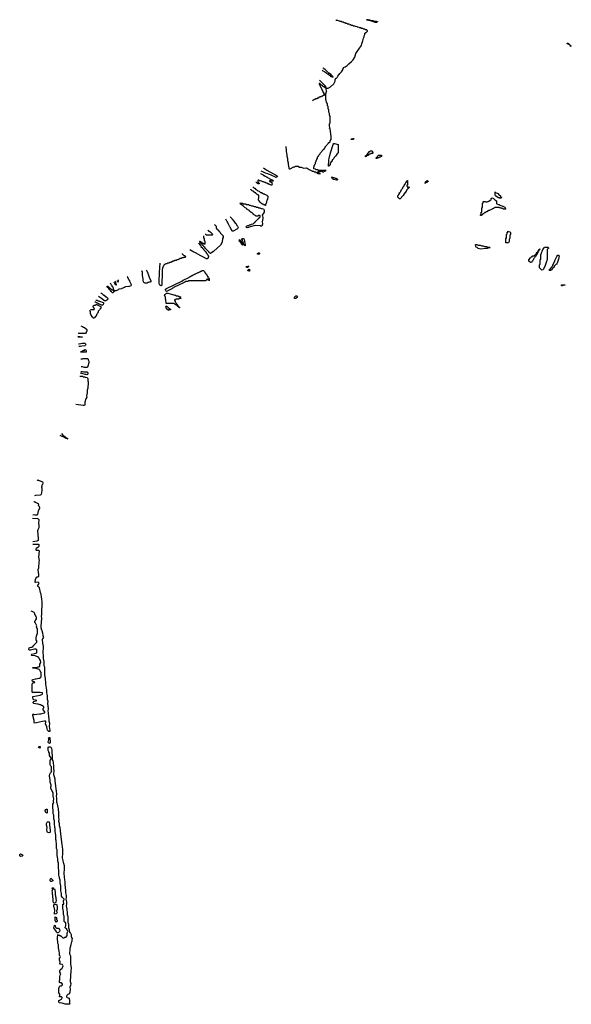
# Model space of a CAD drawing. Header units: inches. Extents: x 2550115 to 2887259, y 311850 to 494471.
# Tile 27 of 115: x 2691847 to 2709272, y 403630 to 434734. Entities that reach past the tile are written whole.
import ezdxf

# ---------------------------------------------------------------- set-up
doc = ezdxf.new("R2010")
doc.units = ezdxf.units.IN
doc.header["$MEASUREMENT"] = 0
for name, color, linetype in [('C6490', 7, 'Continuous'), ('C6491', 7, 'Continuous'), ('C6492', 7, 'Continuous'), ('C6493', 7, 'Continuous'), ('C7402', 7, 'Continuous'), ('C7403', 7, 'Continuous')]:
    doc.layers.add(name, color=color, linetype=linetype)

msp = doc.modelspace()

# ---------------------------------------------------------------- linework, layer by layer
at = {"layer": 'C6490', "color": 6}
msp.add_lwpolyline([(2693015, 410000), (2693016, 409990), (2693030, 409950), (2693037, 409897), (2693059, 409810), (2693063, 409763), (2693074, 409706), (2693073, 409533), (2693080, 409470), (2693075, 409410), (2693095, 409350), (2693094, 409274), (2693119, 409210), (2693130, 409110), (2693133, 409013), (2693155, 408835), (2693176, 408676), (2693194, 408610), (2693202, 408510), (2693197, 408350), (2693191, 408309), (2693194, 408254), (2693211, 408170), (2693216, 408110), (2693226, 408090), (2693250, 408011), (2693254, 407970), (2693249, 407870), (2693238, 407802), (2693239, 407759), (2693262, 407550), (2693270, 407510), (2693274, 407410), (2693295, 407230), (2693295, 407155), (2693313, 407070), (2693315, 407010), (2693308, 406948), (2693326, 406870), (2693326, 406810), (2693330, 406790), (2693312, 406750), (2693312, 406730), (2693330, 406712), (2693338, 406610), (2693350, 406534), (2693352, 406470), (2693359, 406430), (2693370, 406410), (2693370, 406210), (2693374, 406194), (2693390, 406170), (2693394, 406090), (2693391, 406050), (2693412, 405990), (2693415, 405930), (2693434, 405894), (2693450, 405874), (2693470, 405831), (2693478, 405758), (2693483, 405743), (2693508, 405710), (2693491, 405669), (2693493, 405610), (2693472, 405568), (2693466, 405510), (2693432, 405388), (2693435, 405330), (2693419, 405270), (2693423, 405223), (2693450, 405159), (2693454, 405130), (2693449, 405050), (2693453, 404910), (2693469, 404770), (2693459, 404690), (2693457, 404530), (2693445, 404350), (2693462, 404290), (2693450, 404219), (2693432, 404170), (2693437, 404110), (2693430, 404010), (2693422, 403978), (2693410, 403950), (2693390, 403947), (2693370, 403935), (2693341, 403910), (2693325, 403890), (2693330, 403870), (2693350, 403850), (2693410, 403819), (2693420, 403730), (2693417, 403670), (2693430, 403650), (2693424, 403636), (2693410, 403630), (2693286, 403630), (2693190, 403664), (2693090, 403680), (2693084, 403710), (2693089, 403750), (2693117, 403763), (2693121, 403770), (2693163, 403797), (2693178, 403810), (2693190, 403830), (2693190, 403850), (2693179, 403859), (2693164, 403864), (2693123, 403863), (2693107, 403870), (2693106, 403890), (2693115, 403910), (2693116, 403930), (2693113, 403950), (2693089, 403990), (2693083, 404130), (2693090, 404162), (2693110, 404192), (2693130, 404209), (2693164, 404216), (2693194, 404230), (2693201, 404250), (2693197, 404270), (2693182, 404302), (2693169, 404309), (2693130, 404306), (2693110, 404315), (2693101, 404370), (2693116, 404404), (2693113, 404470), (2693118, 404510), (2693130, 404553), (2693141, 404570), (2693144, 404590), (2693118, 404650), (2693119, 404690), (2693130, 404714), (2693185, 404775), (2693210, 404810), (2693225, 404850), (2693210, 404870), (2693184, 404884), (2693150, 404894), (2693130, 404892), (2693120, 404910), (2693125, 404970), (2693110, 405022), (2693106, 405074), (2693110, 405096), (2693127, 405110), (2693133, 405130), (2693126, 405150), (2693109, 405170), (2693100, 405250), (2693099, 405310), (2693070, 405418), (2693075, 405475), (2693070, 405510), (2693056, 405550), (2693040, 405730), (2693048, 405830), (2693050, 405834), (2693054, 405830), (2693058, 405818), (2693112, 405812), (2693118, 405798), (2693150, 405794), (2693158, 405778), (2693170, 405774), (2693178, 405758), (2693194, 405750), (2693198, 405738), (2693210, 405734), (2693250, 405734), (2693262, 405738), (2693270, 405754), (2693310, 405754), (2693322, 405758), (2693326, 405790), (2693342, 405798), (2693346, 405810), (2693347, 405887), (2693368, 405930), (2693339, 405999), (2693288, 406050), (2693288, 406070), (2693307, 406113), (2693306, 406190), (2693302, 406202), (2693290, 406206), (2693282, 406222), (2693270, 406226), (2693249, 406250), (2693248, 406410), (2693238, 406430), (2693229, 406470), (2693228, 406570), (2693218, 406590), (2693218, 406610), (2693209, 406631), (2693208, 406790), (2693242, 406798), (2693246, 406810), (2693246, 406830), (2693230, 406866), (2693229, 406890), (2693235, 406910), (2693249, 406930), (2693249, 406950), (2693230, 406975), (2693189, 407010), (2693169, 407050), (2693168, 407130), (2693149, 407210), (2693148, 407350), (2693142, 407370), (2693138, 407430), (2693129, 407451), (2693128, 407548), (2693109, 407610), (2693108, 407648), (2693098, 407670), (2693089, 407710), (2693082, 407870), (2693075, 407930), (2693069, 407950), (2693068, 408088), (2693049, 408150), (2693049, 408230), (2693029, 408330), (2693028, 408510), (2693015, 408550), (2693015, 408570), (2693009, 408589), (2693008, 408708), (2692995, 408770), (2692995, 408810), (2692989, 408830), (2692989, 408970), (2692975, 409030), (2692978, 409050), (2692969, 409071), (2692968, 409188), (2692962, 409210), (2692962, 409250), (2692949, 409310), (2692949, 409370), (2692942, 409430), (2692929, 409491), (2692928, 409608), (2692909, 409650), (2692909, 409730), (2692889, 409871), (2692890, 409954), (2692921, 410000)], dxfattribs=at)
for points in [[(2692710, 409669), (2692698, 409678), (2692670, 409685), (2692650, 409730), (2692650, 409752), (2692670, 409782), (2692690, 409792), (2692710, 409794)], [(2692770, 409050), (2692730, 409057), (2692710, 409089), (2692707, 409150), (2692718, 409210), (2692695, 409290), (2692699, 409341), (2692710, 409379), (2692731, 409391), (2692770, 409398), (2692778, 409390), (2692791, 409351), (2692791, 409290), (2692811, 409130), (2692811, 409090), (2692811, 409070), (2692801, 409059)], [(2691870, 408296), (2691858, 408310), (2691850, 408324), (2691847, 408350), (2691850, 408361), (2691870, 408387), (2691932, 408350), (2691950, 408332), (2691951, 408329), (2691930, 408309)], [(2692830, 407505), (2692814, 407530), (2692810, 407548), (2692810, 407576), (2692831, 407611), (2692846, 407606), (2692866, 407586), (2692892, 407550), (2692892, 407530), (2692850, 407510)], [(2692910, 407274), (2692950, 407274), (2692962, 407250), (2692962, 407210), (2692971, 407190), (2692972, 407090), (2692982, 407070), (2692982, 407030), (2692991, 407010), (2692992, 406950), (2693002, 406930), (2693002, 406910), (2692987, 406870), (2692963, 406837), (2692950, 406829), (2692930, 406824), (2692910, 406869), (2692906, 406890), (2692901, 406961), (2692890, 407010), (2692883, 407170), (2692876, 407210), (2692889, 407269), (2692880, 407280), (2692870, 407284), (2692870, 407312), (2692912, 407310), (2692904, 407284)], [(2692950, 406476), (2692946, 406490), (2692944, 406510), (2692955, 406590), (2692944, 406664), (2692930, 406710), (2692928, 406752), (2692930, 406772), (2692939, 406781), (2692950, 406786), (2693010, 406792), (2693022, 406770), (2693022, 406750), (2693031, 406729), (2693032, 406610), (2693014, 406590), (2693014, 406570), (2693032, 406530), (2693025, 406510), (2693001, 406490), (2692990, 406487)], [(2692990, 406226), (2692988, 406250), (2692970, 406268), (2692970, 406391), (2693011, 406371), (2693014, 406310), (2693018, 406298), (2693032, 406290), (2693032, 406248), (2693018, 406242), (2693010, 406226)], [(2693030, 405888), (2693010, 405914), (2693002, 405942), (2692930, 406050), (2692933, 406090), (2692947, 406113), (2692950, 406131), (2692964, 406124), (2692970, 406114), (2692983, 406070), (2693010, 406039), (2693030, 406031), (2693074, 406030), (2693110, 405994), (2693111, 405950), (2693102, 405930), (2693070, 405898), (2693050, 405888)]]:
    msp.add_lwpolyline(points, close=True, dxfattribs=at)
at = {"layer": 'C6491', "color": 6}
for points in [[(2692550, 420000), (2692550, 419986), (2692538, 419982), (2692534, 419970), (2692538, 419958), (2692551, 419950), (2692550, 419870), (2692539, 419790), (2692528, 419750), (2692510, 419721), (2692490, 419710), (2692350, 419701), (2692317, 419696)], [(2692289, 419513), (2692290, 419512), (2692314, 419510), (2692318, 419498), (2692332, 419492), (2692354, 419490), (2692358, 419478), (2692394, 419470), (2692398, 419458), (2692432, 419450), (2692438, 419418), (2692451, 419410), (2692438, 419402), (2692434, 419390), (2692438, 419378), (2692450, 419374), (2692470, 419331), (2692470, 419310), (2692468, 419290), (2692436, 419224), (2692410, 419108), (2692390, 419082), (2692350, 419082)], [(2692249, 418984), (2692410, 418975), (2692430, 418970), (2692454, 418950), (2692455, 418930), (2692442, 418830), (2692450, 418754), (2692450, 418678), (2692418, 418622), (2692412, 418590), (2692436, 418350), (2692430, 418277), (2692414, 418266), (2692390, 418261), (2692258, 418240)], [(2692350, 419082), (2692330, 419088), (2692258, 419087)], [(2692260, 418171), (2692430, 418170), (2692450, 418151), (2692454, 418130), (2692450, 418094), (2692440, 418080), (2692422, 418058), (2692372, 418028), (2692354, 418010), (2692354, 417990), (2692370, 417974), (2692450, 417971), (2692458, 417950), (2692445, 417750), (2692459, 417650), (2692451, 417609), (2692449, 417550), (2692437, 417470), (2692439, 417410), (2692422, 417350), (2692442, 417210), (2692439, 417141), (2692430, 417120)], [(2692430, 417120), (2692390, 417122), (2692372, 417108), (2692339, 417041), (2692322, 416990), (2692330, 416970), (2692347, 416967), (2692430, 416972), (2692445, 416950), (2692449, 416930), (2692445, 416910), (2692430, 416881), (2692414, 416870), (2692411, 416850), (2692418, 416838), (2692450, 416820), (2692467, 416790), (2692498, 416638), (2692510, 416598), (2692515, 416555), (2692530, 416511), (2692536, 416416), (2692550, 416350), (2692550, 416190), (2692531, 416110), (2692537, 416010), (2692531, 415949), (2692530, 415890), (2692537, 415830), (2692511, 415570), (2692516, 415536), (2692538, 415458), (2692550, 415434), (2692571, 415370), (2692579, 415279), (2692588, 415248), (2692597, 415230), (2692591, 415210), (2692567, 415173), (2692559, 415150), (2692560, 415110), (2692566, 415090), (2692563, 415043), (2692590, 414934), (2692590, 414850), (2692582, 414810), (2692578, 414710), (2692590, 414670), (2692592, 414550), (2692610, 414454), (2692612, 414332), (2692630, 414290), (2692632, 414250), (2692626, 414190), (2692634, 414150), (2692635, 414035), (2692645, 413990), (2692655, 413910), (2692666, 413790), (2692665, 413745), (2692696, 413550), (2692693, 413470), (2692714, 413390), (2692716, 413330), (2692711, 413270), (2692732, 413210), (2692731, 413131), (2692743, 412970), (2692741, 412890), (2692750, 412852), (2692759, 412699), (2692770, 412651), (2692770, 412590), (2692790, 412512), (2692790, 412489), (2692774, 412430), (2692775, 412395), (2692790, 412352), (2692797, 412270), (2692796, 412250), (2692790, 412244), (2692770, 412250), (2692761, 412261), (2692745, 412270), (2692728, 412292), (2692718, 412330), (2692718, 412350), (2692709, 412370), (2692708, 412390), (2692658, 412490), (2692658, 412510), (2692668, 412532), (2692668, 412570), (2692650, 412579), (2692630, 412579), (2692569, 412569), (2692376, 412524), (2692330, 412510), (2692310, 412510), (2692303, 412530), (2692300, 412600), (2692265, 412750), (2692264, 412776), (2692270, 412805), (2692290, 412785), (2692310, 412785), (2692389, 412791), (2692470, 412811), (2692510, 412811), (2692590, 412831), (2692627, 412833), (2692646, 412850), (2692646, 412870), (2692588, 412930), (2692588, 412970), (2692607, 412993), (2692607, 413027), (2692602, 413042), (2692550, 413068), (2692530, 413069), (2692510, 413088), (2692490, 413089), (2692430, 413109), (2692410, 413109), (2692350, 413125), (2692290, 413133), (2692272, 413152), (2692272, 413170), (2692290, 413199), (2692367, 413213), (2692386, 413230), (2692350, 413242), (2692290, 413249), (2692270, 413269), (2692259, 413321), (2692266, 413354), (2692490, 413395), (2692566, 413430), (2692568, 413450), (2692566, 413470), (2692490, 413485), (2692290, 413479), (2692264, 413476), (2692250, 413470), (2692241, 413510), (2692242, 413718), (2692250, 413778), (2692270, 413782), (2692290, 413794), (2692322, 413798), (2692326, 413810), (2692287, 413827), (2692250, 413828), (2692246, 413870), (2692250, 413891), (2692350, 413910), (2692370, 413911), (2692451, 413931), (2692470, 413931), (2692508, 413952), (2692526, 413970), (2692528, 413990), (2692527, 414107), (2692508, 414130), (2692507, 414147), (2692488, 414188), (2692464, 414204), (2692403, 414223), (2692289, 414249), (2692266, 414250), (2692262, 414262), (2692250, 414266), (2692250, 414270), (2692350, 414274), (2692410, 414283), (2692430, 414291), (2692450, 414291), (2692486, 414310), (2692488, 414370), (2692518, 414430), (2692518, 414450), (2692509, 414470), (2692508, 414490), (2692482, 414522), (2692469, 414530), (2692468, 414548), (2692462, 414562), (2692450, 414566), (2692446, 414590), (2692428, 414608), (2692412, 414608), (2692333, 414633), (2692226, 414650), (2692209, 414669), (2692216, 414684), (2692226, 414690), (2692326, 414710), (2692386, 414730), (2692386, 414830), (2692382, 414842), (2692367, 414847), (2692310, 414849), (2692190, 414817), (2692150, 414813), (2692140, 414850), (2692150, 414891), (2692210, 414911), (2692230, 414912), (2692266, 414930), (2692286, 414950), (2692286, 414970), (2692302, 414978), (2692306, 414990), (2692360, 415040), (2692387, 415073), (2692387, 415107), (2692382, 415122), (2692370, 415126), (2692367, 415133), (2692366, 415210), (2692368, 415230), (2692378, 415250), (2692378, 415270), (2692387, 415293), (2692388, 415310), (2692406, 415330), (2692406, 415490), (2692388, 415510), (2692387, 415527), (2692378, 415550), (2692388, 415590), (2692350, 415666), (2692328, 415690), (2692328, 415730), (2692348, 415752), (2692349, 415770), (2692360, 415780), (2692378, 415810), (2692378, 415850), (2692368, 415872), (2692368, 415888), (2692350, 415906), (2692347, 415927), (2692330, 415946), (2692328, 415970), (2692308, 416010), (2692242, 416042), (2692209, 416050), (2692205, 416052)], [(2692921, 410000), (2692928, 410010), (2692918, 410030), (2692915, 410050), (2692926, 410130), (2692918, 410150), (2692916, 410176), (2692909, 410190), (2692908, 410310), (2692835, 410450), (2692835, 410505), (2692842, 410530), (2692842, 410550), (2692809, 410651), (2692809, 410709), (2692794, 410850), (2692795, 410905), (2692816, 410944), (2692840, 410960), (2692858, 410990), (2692848, 411010), (2692848, 411030), (2692838, 411050), (2692848, 411070), (2692847, 411127), (2692826, 411150), (2692809, 411190), (2692808, 411350), (2692822, 411358), (2692830, 411374), (2692842, 411378), (2692846, 411390), (2692828, 411430), (2692789, 411490), (2692787, 411567), (2692768, 411590), (2692768, 411610), (2692749, 411649), (2692748, 411750), (2692770, 411766), (2692810, 411762), (2692830, 411748), (2692850, 411707), (2692863, 411650), (2692862, 411562), (2692878, 411490), (2692870, 411410), (2692870, 411350), (2692890, 411319), (2692910, 411270), (2692918, 411142), (2692917, 411070), (2692923, 411017), (2692912, 410890), (2692939, 410830), (2692953, 410750), (2692958, 410678), (2692978, 410530), (2692984, 410430), (2692997, 410370), (2693010, 410272), (2693000, 410190), (2693008, 410150), (2693015, 410000)]]:
    msp.add_lwpolyline(points, dxfattribs=at)
for points in [[(2692790, 411874), (2692758, 411890), (2692749, 411910), (2692749, 411931), (2692767, 411973), (2692767, 412007), (2692758, 412030), (2692766, 412034), (2692769, 412050), (2692784, 412056), (2692790, 412066), (2692797, 412050), (2692803, 411990), (2692810, 411972), (2692810, 411889)], [(2692470, 411718), (2692467, 411727), (2692450, 411737), (2692446, 411750), (2692450, 411775), (2692492, 411770), (2692491, 411750)]]:
    msp.add_lwpolyline(points, close=True, dxfattribs=at)
at = {"layer": 'C6492', "color": 6}
for points in [[(2699449, 429873), (2699450, 429872), (2699534, 429830), (2699552, 429812), (2699574, 429810), (2699592, 429792), (2699610, 429791), (2699630, 429772), (2699650, 429771), (2699671, 429751), (2699714, 429730), (2699732, 429712), (2699754, 429710), (2699772, 429692), (2699792, 429690), (2699810, 429672), (2699832, 429670), (2699834, 429654), (2699852, 429650), (2699850, 429628), (2699786, 429626), (2699782, 429642), (2699770, 429646), (2699738, 429642), (2699734, 429630), (2699738, 429618), (2699774, 429614), (2699778, 429598), (2699812, 429592), (2699813, 429573), (2699822, 429550), (2699810, 429509), (2699790, 429509), (2699750, 429528), (2699730, 429529), (2699710, 429548), (2699690, 429549), (2699650, 429568), (2699629, 429569), (2699607, 429587), (2699590, 429588), (2699550, 429608), (2699528, 429608), (2699507, 429627), (2699488, 429628), (2699450, 429646), (2699410, 429646), (2699402, 429662), (2699390, 429666), (2699378, 429662), (2699374, 429650), (2699374, 429610), (2699378, 429598), (2699393, 429593), (2699398, 429578), (2699414, 429570), (2699414, 429546), (2699370, 429549), (2699366, 429566), (2699346, 429570), (2699342, 429582), (2699328, 429588), (2699308, 429590), (2699304, 429594)], [(2699623, 430000), (2699657, 429977), (2699863, 429863), (2699930, 429831), (2699992, 429790), (2699981, 429770), (2699950, 429754), (2699770, 429829), (2699709, 429849), (2699685, 429865), (2699609, 429889), (2699530, 429929), (2699477, 429946)], [(2699207, 429457), (2699256, 429416), (2699271, 429411), (2699311, 429371), (2699351, 429351), (2699370, 429332), (2699410, 429312), (2699450, 429274), (2699492, 429272), (2699498, 429258), (2699530, 429254), (2699538, 429238), (2699570, 429234), (2699578, 429218), (2699610, 429212), (2699618, 429198), (2699654, 429190), (2699658, 429178), (2699670, 429174), (2699690, 429154), (2699690, 429110), (2699676, 429084), (2699670, 429050), (2699659, 429030), (2699630, 428930), (2699611, 428910), (2699610, 428868), (2699590, 428866), (2699582, 428882), (2699548, 428888), (2699542, 428902), (2699527, 428907), (2699508, 428908), (2699502, 428922), (2699486, 428930), (2699482, 428942), (2699467, 428947), (2699462, 428962), (2699430, 428966), (2699426, 428970), (2699422, 429002), (2699407, 429007), (2699402, 429022), (2699386, 429030), (2699386, 429090), (2699402, 429098), (2699406, 429110), (2699406, 429170), (2699402, 429182), (2699387, 429187), (2699382, 429202), (2699350, 429206), (2699342, 429222), (2699326, 429230), (2699322, 429242), (2699307, 429247), (2699302, 429262), (2699270, 429266), (2699262, 429282), (2699246, 429290), (2699242, 429302), (2699227, 429307), (2699222, 429322), (2699190, 429326), (2699182, 429342), (2699166, 429350), (2699162, 429362), (2699146, 429370), (2699144, 429377)], [(2698569, 428049), (2698549, 428069), (2698548, 428090), (2698529, 428109), (2698528, 428128), (2698510, 428146), (2698506, 428170), (2698490, 428186), (2698448, 428270), (2698429, 428289), (2698428, 428308), (2698410, 428326), (2698408, 428348), (2698390, 428366), (2698359, 428428)], [(2698499, 428514), (2698511, 428491), (2698550, 428451), (2698556, 428436), (2698611, 428371), (2698651, 428311), (2698670, 428291), (2698719, 428219), (2698730, 428210), (2698750, 428172), (2698730, 428130), (2698710, 428112), (2698590, 428049), (2698569, 428049)], [(2697998, 428261), (2697998, 428258), (2698013, 428253), (2698018, 428238), (2698033, 428233), (2698038, 428218), (2698054, 428210), (2698054, 428150), (2698058, 428138), (2698073, 428133), (2698078, 428118), (2698093, 428113), (2698098, 428098), (2698113, 428093), (2698118, 428078), (2698133, 428073), (2698138, 428058), (2698153, 428053), (2698158, 428038), (2698173, 428033), (2698178, 427998), (2698193, 427993), (2698198, 427978), (2698213, 427973), (2698218, 427958), (2698230, 427954), (2698238, 427938), (2698254, 427930), (2698258, 427918), (2698274, 427910), (2698272, 427852), (2698258, 427822), (2698238, 427710), (2698190, 427616), (2698090, 427516), (2697979, 427421), (2697971, 427410), (2697920, 427380), (2697910, 427369), (2697893, 427367), (2697890, 427349), (2697870, 427346), (2697862, 427362), (2697846, 427370), (2697842, 427382), (2697826, 427390), (2697822, 427402), (2697810, 427406), (2697802, 427422), (2697786, 427430), (2697782, 427442), (2697766, 427450), (2697762, 427462), (2697746, 427470), (2697742, 427482), (2697726, 427490), (2697722, 427502), (2697707, 427507), (2697702, 427542), (2697687, 427547), (2697682, 427562), (2697667, 427567), (2697662, 427582), (2697647, 427587), (2697642, 427602), (2697627, 427607), (2697622, 427622), (2697607, 427627), (2697602, 427642), (2697587, 427647), (2697582, 427662), (2697567, 427667), (2697562, 427682), (2697547, 427687), (2697542, 427722), (2697528, 427724)], [(2697701, 427954), (2697730, 427954), (2697738, 427938), (2697750, 427934), (2697930, 427934), (2697942, 427938), (2697946, 427950), (2697942, 427962), (2697927, 427967), (2697922, 427982), (2697907, 427987), (2697902, 428002), (2697887, 428007), (2697882, 428022), (2697850, 428026), (2697842, 428042), (2697827, 428047), (2697822, 428062), (2697807, 428067), (2697802, 428082), (2697798, 428083)], [(2697538, 427738), (2697554, 427730), (2697558, 427718), (2697590, 427714), (2697598, 427698), (2697614, 427690), (2697618, 427678), (2697650, 427674), (2697658, 427658), (2697690, 427654), (2697702, 427658), (2697706, 427670), (2697706, 427730), (2697702, 427742), (2697686, 427750), (2697686, 427810), (2697682, 427822), (2697666, 427830), (2697666, 427890), (2697662, 427902), (2697662, 427902)], [(2697494, 427678), (2697494, 427670), (2697553, 427613), (2697558, 427598), (2697573, 427593), (2697574, 427570), (2697633, 427513), (2697638, 427498), (2697653, 427493), (2697654, 427470), (2697694, 427430), (2697698, 427418), (2697714, 427410), (2697718, 427398), (2697734, 427390), (2697734, 427370), (2697754, 427350), (2697758, 427338), (2697770, 427334), (2697778, 427318), (2697794, 427310), (2697794, 427290), (2697811, 427271), (2697811, 427251), (2697790, 427190), (2697770, 427176), (2697750, 427181), (2697650, 427230), (2697590, 427267), (2697570, 427273), (2697405, 427365), (2697350, 427390), (2697218, 427462)], [(2696976, 427343), (2696978, 427338), (2696994, 427330), (2696998, 427318), (2697014, 427310), (2697018, 427298), (2697054, 427290), (2697058, 427278), (2697070, 427274), (2697078, 427258), (2697094, 427250), (2697078, 427242), (2697070, 427226), (2697030, 427226), (2697018, 427222), (2697010, 427206), (2696970, 427206), (2696958, 427202), (2696950, 427186), (2696910, 427186), (2696898, 427182), (2696893, 427167), (2696858, 427162), (2696850, 427146), (2696810, 427146), (2696798, 427142), (2696790, 427126), (2696750, 427126), (2696738, 427122), (2696730, 427106), (2696690, 427106), (2696678, 427102), (2696673, 427087), (2696638, 427082), (2696630, 427066), (2696590, 427066), (2696578, 427062), (2696570, 427046), (2696530, 427046), (2696518, 427042), (2696510, 427026), (2696470, 427026), (2696458, 427022), (2696453, 427007), (2696418, 427002), (2696413, 426987), (2696398, 426982), (2696394, 426950), (2696378, 426942), (2696374, 426910), (2696358, 426902), (2696354, 426890), (2696352, 426810), (2696346, 426790), (2696343, 426730), (2696338, 426382), (2696333, 426347), (2696324, 426336), (2696310, 426330), (2696275, 426350), (2696262, 426370), (2696250, 426410), (2696250, 426470), (2696267, 426733), (2696273, 426907), (2696285, 427042)], [(2695970, 426438), (2695930, 426438), (2695910, 426430), (2695870, 426412), (2695810, 426415), (2695769, 426430), (2695755, 426450), (2695749, 426491), (2695748, 426548), (2695728, 426652), (2695726, 426770), (2695722, 426782), (2695708, 426790), (2695708, 426800)], [(2695841, 426823), (2695850, 426814), (2695890, 426732), (2695891, 426710), (2695905, 426690), (2695930, 426632), (2695951, 426570), (2695987, 426490), (2695990, 426449), (2695970, 426438)], [(2695239, 426623), (2695251, 426610), (2695252, 426590), (2695271, 426570), (2695272, 426550), (2695291, 426530), (2695292, 426510), (2695311, 426490), (2695312, 426470), (2695331, 426451), (2695332, 426432), (2695350, 426414), (2695353, 426393), (2695372, 426370), (2695372, 426350), (2695358, 426330), (2695310, 426308), (2695290, 426302), (2695190, 426298), (2695160, 426280), (2695153, 426270), (2695078, 426242), (2695065, 426230), (2694983, 426217), (2694955, 426205), (2694937, 426190), (2694890, 426170), (2694834, 426166), (2694832, 426150), (2694818, 426142), (2694790, 426110)], [(2694817, 426452), (2694832, 426430), (2694850, 426394), (2694890, 426354), (2694902, 426358), (2694906, 426370), (2694888, 426408), (2694888, 426430), (2694875, 426450), (2694866, 426475)], [(2694918, 426498), (2694930, 426474), (2694950, 426454), (2694962, 426458), (2694966, 426470), (2694966, 426517)], [(2694790, 426110), (2694769, 426110), (2694743, 426143), (2694729, 426150), (2694724, 426164), (2694695, 426190), (2694687, 426207), (2694659, 426239), (2694605, 426290), (2694596, 426302)], [(2694616, 426325), (2694650, 426292), (2694664, 426284), (2694690, 426254), (2694710, 426254), (2694718, 426238), (2694730, 426234), (2694750, 426214), (2694770, 426214), (2694778, 426198), (2694793, 426193), (2694798, 426178), (2694810, 426174), (2694822, 426178), (2694826, 426210), (2694808, 426228), (2694807, 426247), (2694798, 426270), (2694788, 426290), (2694769, 426309), (2694768, 426330), (2694749, 426349), (2694721, 426406)], [(2694252, 425877), (2694270, 425871), (2694290, 425871), (2694310, 425858), (2694330, 425851), (2694350, 425851), (2694370, 425838), (2694481, 425801), (2694490, 425792), (2694495, 425775), (2694493, 425753), (2694470, 425719), (2694450, 425713)], [(2694529, 425849), (2694430, 425929), (2694369, 425969), (2694340, 425998)], [(2694414, 426093), (2694434, 426090), (2694490, 426034), (2694514, 426030), (2694550, 425994), (2694570, 425992), (2694624, 425944), (2694631, 425931), (2694633, 425913), (2694630, 425904), (2694601, 425870), (2694570, 425850), (2694529, 425849)], [(2694190, 425309), (2694168, 425310), (2694166, 425326), (2694148, 425330), (2694146, 425346), (2694126, 425350), (2694122, 425382), (2694106, 425390), (2694102, 425422), (2694086, 425430), (2694086, 425510), (2694082, 425522), (2694066, 425530), (2694066, 425552)], [(2694081, 425574), (2694190, 425574), (2694202, 425578), (2694206, 425590), (2694202, 425622), (2694187, 425627), (2694182, 425642), (2694166, 425650), (2694167, 425693), (2694182, 425698), (2694190, 425714), (2694230, 425714), (2694242, 425718), (2694250, 425734), (2694310, 425734), (2694318, 425718), (2694350, 425714), (2694358, 425698), (2694411, 425671), (2694418, 425650), (2694411, 425630), (2694390, 425598), (2694374, 425586), (2694370, 425569), (2694359, 425561), (2694350, 425544), (2694331, 425529), (2694330, 425508), (2694310, 425456), (2694284, 425436), (2694275, 425425), (2694270, 425398), (2694250, 425364), (2694233, 425347), (2694230, 425330), (2694214, 425326), (2694210, 425318), (2694190, 425309)], [(2694450, 425713), (2694434, 425714), (2694350, 425758), (2694330, 425766), (2694310, 425766), (2694290, 425786), (2694270, 425786), (2694250, 425806), (2694227, 425807), (2694221, 425814)], [(2693779, 425068), (2693830, 425045), (2693863, 425023), (2693891, 425010), (2693951, 424970), (2693972, 424950), (2693970, 424910), (2693950, 424854), (2693930, 424825), (2693910, 424818)], [(2693687, 424732), (2693734, 424730), (2693772, 424712), (2693834, 424710), (2693770, 424709), (2693684, 424701)], [(2693910, 424818), (2693697, 424822)], [(2693702, 424492), (2693730, 424492)], [(2693730, 424492), (2693830, 424511), (2693909, 424511), (2693930, 424491), (2693937, 424470), (2693930, 424449), (2693910, 424435), (2693810, 424422), (2693769, 424409), (2693715, 424407)], [(2693778, 424017), (2693790, 424022), (2693830, 424022), (2693850, 424031), (2693994, 424030), (2694010, 424014), (2694013, 423990), (2694030, 423950), (2694030, 423890), (2694005, 423790), (2693990, 423755), (2693970, 423744)], [(2693970, 423744), (2693890, 423749), (2693830, 423768), (2693790, 423768)], [(2693743, 423472), (2693830, 423471), (2693850, 423454), (2693910, 423452), (2693918, 423438), (2693974, 423430), (2693990, 423414), (2693995, 423395), (2693998, 423330), (2694010, 423290), (2694014, 423210), (2694000, 423160), (2693997, 423090), (2693976, 423030), (2693982, 422950), (2693962, 422850), (2693963, 422810), (2693940, 422760), (2693901, 422650), (2693907, 422570), (2693890, 422549), (2693850, 422544), (2693620, 422573)], [(2693774, 423622), (2693830, 423622), (2693870, 423612), (2693970, 423612), (2693990, 423598), (2693998, 423570), (2693999, 423550), (2693990, 423529), (2693970, 423519), (2693950, 423529), (2693930, 423529), (2693770, 423569), (2693768, 423569)], [(2693348, 421490), (2693346, 421506), (2693310, 421509), (2693300, 421520), (2693269, 421530), (2693259, 421539), (2693149, 421589), (2693125, 421597)], [(2693164, 421659), (2693211, 421610), (2693244, 421584), (2693270, 421571), (2693300, 421540), (2693322, 421530), (2693322, 421522), (2693331, 421511), (2693354, 421510), (2693358, 421498), (2693371, 421490), (2693348, 421490)], [(2692397, 420202), (2692398, 420198), (2692412, 420192), (2692450, 420191), (2692454, 420174), (2692494, 420170), (2692512, 420152), (2692534, 420150), (2692572, 420130), (2692582, 420110), (2692581, 420090), (2692570, 420048), (2692551, 420029), (2692550, 420000)]]:
    msp.add_lwpolyline(points, dxfattribs=at)
for points in [[(2699466, 428210), (2699450, 428226), (2699290, 428229), (2699130, 428189), (2699070, 428169), (2699030, 428163), (2699010, 428167), (2699004, 428190), (2699010, 428210), (2699050, 428231), (2699070, 428231), (2699109, 428251), (2699129, 428251), (2699170, 428271), (2699226, 428290), (2699250, 428314), (2699262, 428318), (2699270, 428334), (2699282, 428338), (2699286, 428350), (2699302, 428358), (2699306, 428370), (2699322, 428378), (2699330, 428394), (2699342, 428398), (2699346, 428410), (2699362, 428418), (2699366, 428430), (2699382, 428438), (2699390, 428454), (2699402, 428458), (2699410, 428474), (2699422, 428478), (2699427, 428493), (2699442, 428498), (2699446, 428510), (2699442, 428542), (2699430, 428546), (2699390, 428546), (2699378, 428542), (2699370, 428528), (2699307, 428527), (2699302, 428542), (2699287, 428547), (2699282, 428562), (2699247, 428567), (2699242, 428582), (2699227, 428587), (2699222, 428602), (2699207, 428607), (2699202, 428622), (2699187, 428627), (2699182, 428642), (2699147, 428647), (2699142, 428662), (2699127, 428667), (2699122, 428682), (2699107, 428687), (2699102, 428702), (2699087, 428707), (2699082, 428722), (2699047, 428727), (2699042, 428742), (2699027, 428747), (2699022, 428762), (2699007, 428767), (2699002, 428782), (2698970, 428786), (2698962, 428802), (2698947, 428807), (2698942, 428822), (2698927, 428827), (2698922, 428842), (2698907, 428847), (2698902, 428862), (2698870, 428866), (2698862, 428882), (2698847, 428887), (2698842, 428902), (2698827, 428907), (2698822, 428922), (2698807, 428927), (2698806, 428934), (2698887, 428933), (2698894, 428930), (2698898, 428918), (2698910, 428914), (2698988, 428912), (2698994, 428910), (2698998, 428898), (2699013, 428893), (2699071, 428891), (2699093, 428873), (2699130, 428872), (2699173, 428853), (2699211, 428851), (2699253, 428833), (2699291, 428831), (2699330, 428812), (2699371, 428811), (2699393, 428793), (2699430, 428792), (2699473, 428773), (2699511, 428771), (2699550, 428754), (2699559, 428739), (2699567, 428707), (2699565, 428650), (2699530, 428588), (2699512, 428570), (2699513, 428533), (2699530, 428474), (2699530, 428450), (2699512, 428350), (2699518, 428290), (2699515, 428270), (2699510, 428248), (2699491, 428210)], [(2698890, 427606), (2698882, 427622), (2698866, 427630), (2698862, 427642), (2698850, 427646), (2698842, 427682), (2698830, 427686), (2698822, 427702), (2698810, 427706), (2698806, 427726), (2698789, 427730), (2698788, 427748), (2698782, 427762), (2698768, 427770), (2698786, 427774), (2698788, 427790), (2698794, 427790), (2698798, 427778), (2698813, 427773), (2698818, 427758), (2698833, 427753), (2698838, 427718), (2698854, 427710), (2698858, 427678), (2698874, 427670), (2698878, 427638), (2698894, 427630), (2698894, 427610)], [(2698970, 427586), (2698962, 427602), (2698947, 427607), (2698942, 427622), (2698927, 427627), (2698922, 427682), (2698907, 427687), (2698902, 427722), (2698886, 427730), (2698886, 427770), (2698866, 427790), (2698868, 427810), (2698890, 427822), (2698910, 427822), (2698932, 427810), (2698933, 427793), (2698952, 427748), (2698954, 427650), (2698958, 427638), (2698972, 427630), (2698974, 427590)], [(2699390, 427321), (2699370, 427323), (2699355, 427330), (2699362, 427350), (2699390, 427371), (2699410, 427371), (2699422, 427362), (2699425, 427350), (2699422, 427338), (2699410, 427329)], [(2697830, 426486), (2697822, 426502), (2697807, 426507), (2697802, 426522), (2697787, 426527), (2697782, 426542), (2697770, 426546), (2697758, 426542), (2697754, 426510), (2697738, 426502), (2697730, 426486), (2697190, 426486), (2697178, 426482), (2697170, 426466), (2697090, 426466), (2697073, 426447), (2697050, 426446), (2697044, 426436), (2697020, 426420), (2696711, 426269), (2696701, 426259), (2696671, 426249), (2696651, 426229), (2696490, 426149), (2696470, 426157), (2696459, 426170), (2696450, 426190), (2696450, 426210), (2696457, 426223), (2696490, 426243), (2696970, 426478), (2697015, 426505), (2697190, 426592), (2697209, 426611), (2697230, 426612), (2697249, 426631), (2697268, 426632), (2697286, 426650), (2697308, 426652), (2697326, 426670), (2697350, 426672), (2697369, 426691), (2697388, 426692), (2697406, 426710), (2697427, 426713), (2697446, 426730), (2697467, 426733), (2697490, 426752), (2697507, 426753), (2697526, 426770), (2697547, 426773), (2697570, 426792), (2697587, 426793), (2697610, 426812), (2697650, 426814), (2697659, 426799), (2697670, 426791), (2697720, 426720), (2697734, 426710), (2697734, 426690), (2697754, 426670), (2697758, 426658), (2697770, 426654), (2697774, 426634), (2697790, 426632), (2697794, 426594), (2697810, 426592), (2697818, 426558), (2697830, 426554)], [(2699008, 426908), (2699006, 426930), (2699010, 426934), (2699042, 426938), (2699050, 426954), (2699070, 426952), (2699072, 426930), (2699058, 426922), (2699050, 426908)], [(2699090, 426786), (2699082, 426802), (2699050, 426806), (2699046, 426810), (2699062, 426818), (2699066, 426830), (2699082, 426838), (2699088, 426852), (2699094, 426850), (2699098, 426838), (2699112, 426830), (2699110, 426786)], [(2696890, 425628), (2696886, 425646), (2696870, 425648), (2696866, 425666), (2696846, 425670), (2696842, 425682), (2696830, 425686), (2696822, 425702), (2696810, 425706), (2696802, 425722), (2696768, 425728), (2696762, 425742), (2696747, 425747), (2696742, 425762), (2696730, 425766), (2696470, 425766), (2696462, 425890), (2696455, 425910), (2696449, 425969), (2696430, 426006), (2696406, 426010), (2696422, 426018), (2696442, 426050), (2696490, 426091), (2696529, 426091), (2696670, 426051), (2696690, 426051), (2696752, 426032), (2696770, 426031), (2696793, 426013), (2696850, 426012), (2696858, 425998), (2696894, 425990), (2696898, 425978), (2696930, 425974), (2696933, 425967), (2696918, 425962), (2696914, 425950), (2696918, 425938), (2696933, 425933), (2696933, 425927), (2696878, 425922), (2696870, 425906), (2696790, 425906), (2696778, 425902), (2696770, 425886), (2696738, 425882), (2696734, 425870), (2696738, 425858), (2696754, 425850), (2696758, 425818), (2696772, 425812), (2696778, 425778), (2696790, 425774), (2696798, 425758), (2696810, 425754), (2696814, 425734), (2696831, 425731), (2696838, 425698), (2696854, 425690), (2696858, 425678), (2696870, 425674), (2696874, 425654), (2696892, 425650), (2696894, 425630)], [(2696550, 425548), (2696546, 425566), (2696530, 425568), (2696474, 425630), (2696464, 425670), (2696470, 425694), (2696511, 425671), (2696570, 425614), (2696591, 425611), (2696594, 425594), (2696614, 425590), (2696613, 425567), (2696570, 425566), (2696558, 425562)], [(2693890, 424226), (2693766, 424230), (2693782, 424238), (2693790, 424254), (2693822, 424258), (2693830, 424274), (2693862, 424278), (2693868, 424292), (2693902, 424298), (2693908, 424312), (2693930, 424312), (2693950, 424270), (2693950, 424229)]]:
    msp.add_lwpolyline(points, close=True, dxfattribs=at)
at = {"layer": 'C6493', "color": 6}
msp.add_line((2699553, 430049), (2699623, 430000), dxfattribs=at)
at = {"layer": 'C7402', "color": 6}
msp.add_lwpolyline([(2700994, 430000), (2701009, 429989), (2701079, 429959), (2701090, 429949), (2701127, 429947), (2701142, 429942), (2701146, 429930), (2701187, 429927), (2701202, 429922), (2701206, 429910), (2701242, 429902), (2701246, 429890), (2701266, 429886), (2701268, 429870), (2701310, 429864), (2701352, 429870), (2701350, 429874), (2701330, 429874), (2701310, 429894), (2701298, 429898), (2701293, 429913), (2701278, 429918), (2701274, 429930), (2701278, 429942), (2701290, 429946), (2701390, 429946), (2701402, 429942), (2701410, 429928), (2701452, 429928), (2701458, 429942), (2701493, 429947), (2701498, 429962), (2701533, 429967), (2701532, 429972), (2701290, 429974), (2701278, 429978), (2701271, 429991), (2701210, 429994), (2701198, 429998), (2701197, 430000)], dxfattribs=at)
for points in [[(2701850, 429662), (2701810, 429670), (2701758, 429690), (2701728, 429710), (2701722, 429742), (2701710, 429746), (2701706, 429770), (2701710, 429772), (2701718, 429758), (2701733, 429753), (2701770, 429751), (2701810, 429731), (2701831, 429731), (2701872, 429710), (2701891, 429690), (2701885, 429670), (2701870, 429664)], [(2704130, 429434), (2704142, 429438), (2704150, 429454), (2704154, 429450), (2704151, 429430), (2704134, 429426), (2704130, 429406), (2704118, 429402), (2704110, 429386), (2704098, 429382), (2704090, 429366), (2704078, 429362), (2704071, 429349), (2704071, 429330), (2704058, 429322), (2704034, 429286), (2704031, 429270), (2704018, 429262), (2703990, 429230), (2703956, 429184), (2703950, 429170), (2703870, 429079), (2703850, 429073), (2703809, 429110), (2703802, 429122), (2703789, 429130), (2703788, 429170), (2703802, 429178), (2703806, 429190), (2703826, 429210), (2703828, 429232), (2703842, 429238), (2703850, 429274), (2703862, 429278), (2703866, 429290), (2703886, 429310), (2703888, 429332), (2703902, 429338), (2703910, 429374), (2703922, 429378), (2703926, 429390), (2703946, 429410), (2703948, 429432), (2703962, 429438), (2703970, 429474), (2703982, 429478), (2703990, 429494), (2704002, 429498), (2704008, 429532), (2704022, 429538), (2704030, 429574), (2704042, 429578), (2704050, 429594), (2704062, 429598), (2704068, 429632), (2704082, 429638), (2704090, 429654), (2704094, 429650), (2704094, 429510), (2704078, 429502), (2704074, 429490), (2704078, 429478), (2704094, 429470), (2704098, 429438)], [(2704646, 429566), (2704647, 429573), (2704662, 429578), (2704667, 429613), (2704682, 429618), (2704687, 429633), (2704702, 429638), (2704707, 429653), (2704730, 429652), (2704734, 429634), (2704750, 429632), (2704750, 429626), (2704738, 429622), (2704734, 429610), (2704714, 429606), (2704712, 429590), (2704692, 429588), (2704678, 429582), (2704670, 429568)], [(2707030, 429086), (2707010, 429088), (2707002, 429102), (2706988, 429108), (2706972, 429108), (2706950, 429118), (2706875, 429170), (2706869, 429190), (2706866, 429274), (2706869, 429291), (2706880, 429280), (2706950, 429241), (2706995, 429195), (2707010, 429191), (2707017, 429177), (2707031, 429170), (2707032, 429152), (2707038, 429138), (2707050, 429134), (2707058, 429118), (2707074, 429110), (2707070, 429106), (2707038, 429102)], [(2706970, 428892), (2706990, 428892), (2707010, 428878), (2707110, 428845), (2707170, 428810), (2707191, 428770), (2707190, 428746), (2707132, 428748), (2707107, 428767), (2707090, 428768), (2707070, 428778), (2707050, 428778), (2707028, 428788), (2707006, 428790), (2706990, 428806), (2706870, 428806), (2706858, 428802), (2706850, 428786), (2706818, 428782), (2706810, 428766), (2706778, 428762), (2706770, 428746), (2706738, 428742), (2706730, 428726), (2706698, 428722), (2706690, 428706), (2706658, 428702), (2706650, 428686), (2706618, 428682), (2706610, 428666), (2706578, 428662), (2706570, 428646), (2706538, 428642), (2706533, 428627), (2706518, 428622), (2706513, 428607), (2706478, 428602), (2706473, 428587), (2706458, 428582), (2706454, 428570), (2706438, 428562), (2706430, 428546), (2706408, 428548), (2706408, 428570), (2706422, 428578), (2706426, 428590), (2706426, 428650), (2706442, 428658), (2706446, 428670), (2706446, 428790), (2706462, 428798), (2706466, 428810), (2706466, 428930), (2706482, 428938), (2706486, 428950), (2706486, 428990), (2706549, 428991), (2706570, 428981), (2706610, 428979), (2706630, 428990), (2706650, 428991), (2706664, 428996), (2706710, 429031), (2706748, 429052), (2706744, 429090), (2706769, 429111), (2706811, 429090), (2706872, 429032), (2706891, 429030), (2706893, 429013), (2706912, 429010), (2706914, 428930), (2706918, 428918)], [(2707255, 427685), (2707209, 427689), (2707202, 427710), (2707202, 427730), (2707208, 427752), (2707209, 427811), (2707220, 427840), (2707222, 427870), (2707229, 427890), (2707229, 427951), (2707247, 427973), (2707248, 428010), (2707262, 428018), (2707270, 428054), (2707278, 428038), (2707333, 428033), (2707338, 428018), (2707352, 428010), (2707352, 427950), (2707338, 427942), (2707334, 427930), (2707332, 427830), (2707314, 427790), (2707314, 427730), (2707290, 427689)], [(2706410, 427490), (2706335, 427510), (2706298, 427538), (2706269, 427550), (2706254, 427570), (2706246, 427630), (2706291, 427631), (2706333, 427613), (2706391, 427611), (2706433, 427593), (2706488, 427592), (2706533, 427573), (2706591, 427571), (2706633, 427553), (2706691, 427551), (2706698, 427538), (2706714, 427530), (2706653, 427527), (2706611, 427509), (2706571, 427509)], [(2707990, 427061), (2707969, 427070), (2707944, 427090), (2707932, 427110), (2707929, 427150), (2707988, 427210), (2707996, 427224), (2708030, 427254), (2708042, 427258), (2708046, 427270), (2708102, 427278), (2708106, 427290), (2708168, 427352), (2708170, 427372), (2708186, 427374), (2708188, 427390), (2708206, 427394), (2708210, 427414), (2708222, 427418), (2708226, 427430), (2708242, 427438), (2708248, 427452), (2708249, 427470), (2708266, 427474), (2708266, 427486), (2708274, 427494), (2708270, 427466), (2708258, 427462), (2708250, 427428), (2708234, 427426), (2708230, 427406), (2708218, 427402), (2708210, 427366), (2708198, 427362), (2708192, 427348), (2708190, 427328), (2708171, 427309), (2708150, 427268), (2708131, 427249), (2708110, 427208), (2708091, 427189), (2708054, 427126), (2708050, 427109), (2708039, 427101), (2708010, 427064)], [(2708350, 426826), (2708330, 426834), (2708308, 426850), (2708267, 426893), (2708267, 426987), (2708270, 426994), (2708282, 426998), (2708286, 427010), (2708287, 427147), (2708290, 427154), (2708302, 427158), (2708306, 427170), (2708307, 427307), (2708310, 427314), (2708322, 427318), (2708327, 427367), (2708349, 427410), (2708349, 427431), (2708359, 427441), (2708369, 427471), (2708410, 427531), (2708430, 427550), (2708530, 427551), (2708551, 427530), (2708554, 427510), (2708538, 427502), (2708530, 427486), (2708518, 427482), (2708514, 427470), (2708512, 427150), (2708498, 427142), (2708492, 427092), (2708450, 426969), (2708394, 426850), (2708370, 426829)], [(2708630, 426806), (2708586, 426810), (2708588, 426850), (2708602, 426858), (2708610, 426874), (2708622, 426878), (2708630, 426894), (2708642, 426898), (2708650, 426914), (2708662, 426918), (2708668, 426950), (2708687, 426973), (2708688, 426990), (2708749, 427111), (2708754, 427130), (2708810, 427251), (2708835, 427285), (2708850, 427294), (2708870, 427291), (2708884, 427270), (2708863, 427170), (2708831, 427070), (2708830, 427046), (2708813, 427027), (2708810, 427006), (2708778, 427002), (2708774, 426990), (2708740, 426960), (2708710, 426908), (2708690, 426886), (2708678, 426882), (2708670, 426846), (2708658, 426842), (2708650, 426826), (2708638, 426822)], [(2708990, 426329), (2708968, 426330), (2708948, 426352), (2708970, 426362), (2708990, 426354), (2709074, 426350), (2709010, 426346), (2708998, 426342)], [(2700550, 425922), (2700528, 425930), (2700524, 425950), (2700529, 425970), (2700570, 426011), (2700606, 426006), (2700622, 425990), (2700602, 425958), (2700570, 425929)]]:
    msp.add_lwpolyline(points, close=True, dxfattribs=at)
at = {"layer": 'C7403', "color": 6}
for points in [[(2701197, 430000), (2701190, 430012), (2701138, 430018), (2701134, 430030), (2701134, 430070), (2701138, 430082), (2701154, 430090), (2701154, 430130), (2701158, 430142), (2701173, 430147), (2701178, 430182), (2701194, 430190), (2701194, 430230), (2701198, 430242), (2701214, 430250), (2701214, 430290), (2701218, 430302), (2701233, 430307), (2701238, 430342), (2701254, 430350), (2701254, 430390), (2701273, 430407), (2701278, 430422), (2701290, 430426), (2701294, 430450), (2701330, 430486), (2701350, 430526), (2701391, 430569), (2701402, 430590), (2701425, 430615), (2701432, 430630), (2701471, 430669), (2701482, 430690), (2701505, 430715), (2701512, 430730), (2701551, 430770), (2701562, 430790), (2701585, 430815), (2701592, 430830), (2701651, 430889), (2701656, 430904), (2701690, 430950), (2701691, 431010), (2701682, 431030), (2701650, 431294), (2701638, 431298), (2701634, 431310), (2701642, 431330), (2701631, 431370), (2701631, 431429), (2701650, 431490), (2701651, 431670), (2701634, 431730), (2701630, 431774), (2701615, 431815), (2701610, 431892), (2701601, 431901), (2701591, 431930), (2701590, 431994), (2701573, 432013), (2701571, 432090), (2701554, 432094), (2701550, 432114), (2701538, 432118), (2701531, 432190), (2701518, 432198), (2701514, 432210), (2701514, 432390), (2701518, 432402), (2701531, 432410), (2701533, 432447), (2701538, 432462), (2701551, 432470), (2701538, 432478), (2701534, 432490), (2701533, 432547), (2701538, 432562), (2701552, 432568), (2701590, 432570), (2701661, 432610), (2701770, 432710), (2701810, 432790), (2701817, 432837), (2701813, 432847), (2701818, 432862), (2701830, 432866), (2701838, 432882), (2701850, 432886), (2701858, 432902), (2701870, 432902), (2701878, 432910), (2701890, 432928), (2701894, 432946), (2701930, 432989), (2701934, 433006), (2701965, 433030), (2701981, 433059), (2702010, 433089), (2702050, 433148), (2702058, 433182), (2702071, 433190), (2702072, 433208), (2702078, 433222), (2702130, 433249), (2702187, 433290), (2702240, 433340), (2702330, 433410), (2702385, 433470), (2702430, 433550), (2702470, 433670), (2702483, 433697), (2702637, 433910), (2702647, 433930), (2702654, 433970), (2702690, 434070), (2702710, 434150), (2702730, 434188), (2702734, 434226), (2702750, 434266), (2702754, 434306), (2702770, 434308), (2702773, 434327), (2702790, 434329), (2702798, 434342), (2702830, 434369), (2702831, 434390), (2702818, 434398), (2702810, 434412), (2702773, 434413), (2702758, 434418), (2702750, 434432), (2702713, 434433), (2702698, 434438), (2702690, 434452), (2702653, 434453), (2702638, 434458), (2702630, 434472), (2702593, 434473), (2702578, 434478), (2702570, 434492), (2702533, 434493), (2702518, 434498), (2702511, 434511), (2702450, 434514), (2702430, 434532), (2702390, 434534), (2702367, 434553), (2702330, 434554), (2702310, 434572), (2702270, 434574), (2702250, 434592), (2702210, 434594), (2702190, 434612), (2702153, 434613), (2702130, 434632), (2702093, 434633), (2702070, 434652), (2702033, 434653), (2702010, 434672), (2701973, 434673), (2701950, 434692), (2701913, 434693), (2701894, 434710), (2701853, 434713), (2701836, 434727)], [(2701424, 433217), (2701426, 433210), (2701442, 433202), (2701450, 433186), (2701482, 433182), (2701487, 433167), (2701502, 433162), (2701507, 433147), (2701522, 433142), (2701527, 433127), (2701542, 433122), (2701547, 433107), (2701562, 433102), (2701567, 433087), (2701582, 433082), (2701587, 433067), (2701602, 433062), (2701607, 433047), (2701642, 433042), (2701647, 433027), (2701662, 433022), (2701667, 433007), (2701682, 433002), (2701687, 432987), (2701702, 432982), (2701707, 432967), (2701722, 432962), (2701726, 432946), (2701742, 432942), (2701746, 432930), (2701742, 432918), (2701730, 432914), (2701714, 432934), (2701690, 432934), (2701653, 432973), (2701630, 432974), (2701593, 433013), (2701570, 433014), (2701565, 433025), (2701554, 433030), (2701533, 433053), (2701510, 433054), (2701505, 433065), (2701494, 433070), (2701484, 433084), (2701434, 433110), (2701412, 433132), (2701402, 433137)], [(2701316, 432822), (2701368, 432770), (2701376, 432756), (2701506, 432630), (2701506, 432606), (2701522, 432602), (2701526, 432590), (2701522, 432578), (2701510, 432574), (2701498, 432578), (2701494, 432594), (2701478, 432598), (2701473, 432613), (2701438, 432618), (2701433, 432633), (2701418, 432638), (2701413, 432653), (2701378, 432658), (2701373, 432673), (2701358, 432678), (2701353, 432693), (2701338, 432698), (2701330, 432714), (2701310, 432714), (2701306, 432710), (2701306, 432690), (2701322, 432682), (2701327, 432647), (2701342, 432642), (2701347, 432607), (2701362, 432602), (2701367, 432567), (2701382, 432562), (2701387, 432527), (2701402, 432522), (2701407, 432487), (2701422, 432482), (2701427, 432447), (2701442, 432442), (2701447, 432407), (2701462, 432402), (2701466, 432390), (2701466, 432350), (2701462, 432338), (2701430, 432334), (2701422, 432318), (2701390, 432314), (2701382, 432298), (2701370, 432294), (2701330, 432294), (2701322, 432278), (2701290, 432274), (2701282, 432258), (2701247, 432253), (2701242, 432238), (2701230, 432234), (2701190, 432234), (2701182, 432218), (2701150, 432214), (2701142, 432198), (2701107, 432193), (2701102, 432178), (2701095, 432176)], [(2700250, 430723), (2700250, 430706), (2700269, 430610), (2700270, 430566), (2700289, 430470), (2700290, 430426), (2700306, 430350), (2700310, 430286), (2700327, 430207), (2700330, 430150), (2700336, 430130), (2700350, 430029), (2700370, 430019), (2700390, 430025), (2700482, 430078), (2700510, 430089), (2700531, 430090), (2700557, 430103), (2700610, 430110), (2700647, 430107), (2700690, 430078), (2700735, 430075), (2700790, 430049), (2700810, 430046), (2700910, 430050), (2700926, 430046), (2700994, 430000)]]:
    msp.add_lwpolyline(points, dxfattribs=at)
for points in [[(2703070, 434646), (2703062, 434662), (2703050, 434666), (2703010, 434666), (2703002, 434682), (2702990, 434686), (2702950, 434686), (2702942, 434702), (2702930, 434706), (2702870, 434706), (2702862, 434722), (2702850, 434726), (2702810, 434726), (2702806, 434734), (2702910, 434731), (2702918, 434718), (2702930, 434714), (2703010, 434711), (2703018, 434698), (2703030, 434694), (2703110, 434691), (2703118, 434678), (2703150, 434674), (2703154, 434670), (2703134, 434666), (2703130, 434648)], [(2709210, 433948), (2709186, 433950), (2709182, 433962), (2709146, 433970), (2709146, 433990), (2709174, 433990), (2709178, 433978), (2709190, 433974), (2709198, 433958), (2709214, 433950)], [(2709250, 433889), (2709242, 433922), (2709230, 433926), (2709230, 433934), (2709251, 433931), (2709254, 433914), (2709272, 433910), (2709258, 433902)], [(2701610, 430106), (2701606, 430110), (2701609, 430290), (2701616, 430304), (2701624, 430350), (2701670, 430530), (2701753, 430790), (2701770, 430819), (2701790, 430828), (2701910, 430791), (2701912, 430528), (2701898, 430522), (2701893, 430507), (2701878, 430502), (2701873, 430487), (2701858, 430482), (2701853, 430447), (2701838, 430442), (2701833, 430427), (2701818, 430422), (2701813, 430407), (2701798, 430402), (2701793, 430387), (2701778, 430382), (2701773, 430347), (2701758, 430342), (2701753, 430327), (2701738, 430322), (2701733, 430307), (2701718, 430302), (2701713, 430267), (2701698, 430262), (2701693, 430247), (2701678, 430242), (2701674, 430210), (2701658, 430202), (2701654, 430190), (2701654, 430150), (2701638, 430142), (2701633, 430127), (2701618, 430122)], [(2702390, 430949), (2702306, 430950), (2702322, 430958), (2702326, 430970), (2702370, 430985), (2702390, 430978), (2702398, 430970)], [(2702766, 430406), (2702769, 430430), (2702787, 430433), (2702790, 430451), (2702807, 430453), (2702809, 430470), (2702822, 430478), (2702899, 430570), (2702931, 430591), (2702970, 430591), (2702990, 430570), (2702994, 430534), (2703014, 430530), (2702998, 430522), (2702993, 430507), (2702938, 430502), (2702930, 430486), (2702898, 430482), (2702890, 430466), (2702858, 430462), (2702850, 430446), (2702818, 430442), (2702814, 430430), (2702798, 430422), (2702790, 430408)], [(2703106, 430346), (2703106, 430370), (2703122, 430378), (2703127, 430393), (2703142, 430398), (2703147, 430413), (2703162, 430418), (2703167, 430453), (2703269, 430451), (2703292, 430430), (2703274, 430410), (2703242, 430398), (2703234, 430390), (2703212, 430388), (2703198, 430382), (2703194, 430370), (2703153, 430367), (2703138, 430362), (2703130, 430348)]]:
    msp.add_lwpolyline(points, close=True, dxfattribs=at)

doc.saveas('drawing.dxf')
